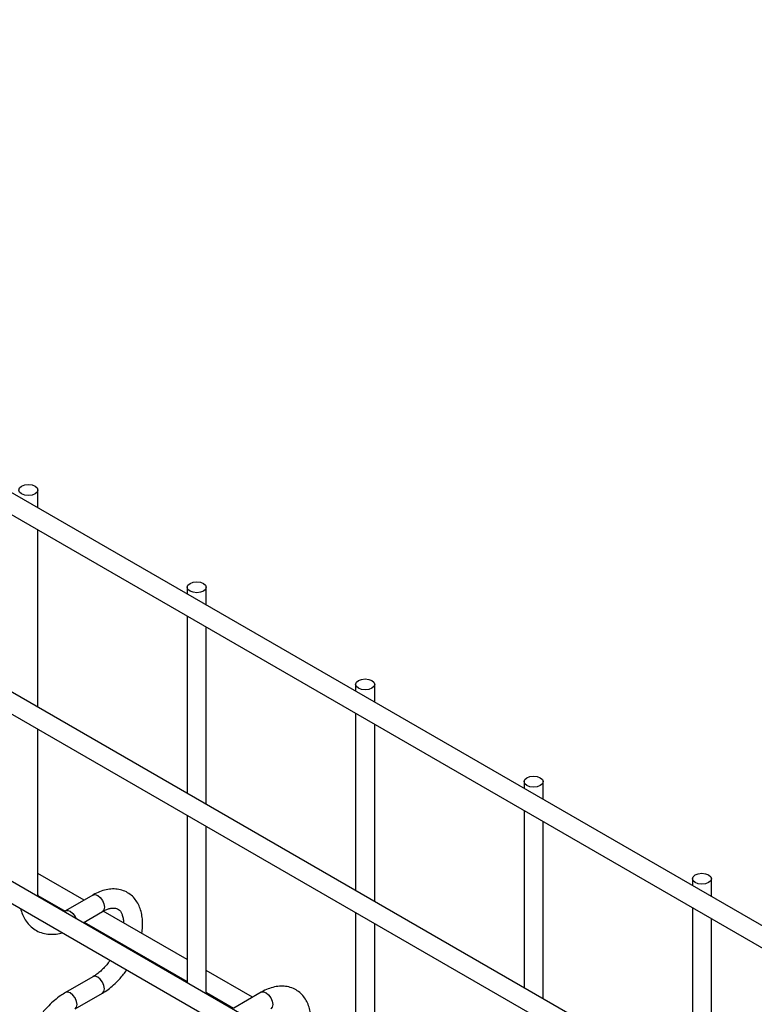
# Model space of a CAD drawing. Header units: inches. Extents: x 0.2 to 10.8, y 0.2 to 8.2.
# Tile 61 of 62: x 8.97 to 9.227, y 7.255 to 7.6. Entities that reach past the tile are written whole.
import ezdxf

# ---------------------------------------------------------------- set-up
doc = ezdxf.new("R2010")
doc.units = ezdxf.units.IN
doc.header["$MEASUREMENT"] = 0

msp = doc.modelspace()

# ---------------------------------------------------------------- linework, layer by layer
for p, q in [((10.03262, 6.81918), (8.67998, 7.60004)), ((8.67665, 7.59427), (10.02929, 6.81341)), ((10.03262, 6.74944), (8.67998, 7.5303)), ((8.67665, 7.52452), (10.02929, 6.74366)), ((8.67665, 7.45818), (10.02929, 6.67732)), ((8.97598, 7.42917), (8.97598, 7.43541)), ((9.96068, 6.72462), (8.74772, 7.42485)), ((8.97598, 7.35942), (8.97598, 7.42147)), ((9.02824, 7.40139), (9.02824, 7.399)), ((9.03491, 7.39515), (9.03491, 7.40139)), ((9.02824, 7.3913), (9.02824, 7.32925)), ((9.03491, 7.3254), (9.03491, 7.38745)), ((9.08717, 7.36737), (9.08717, 7.36498)), ((9.09383, 7.36113), (9.09383, 7.36737)), ((9.08717, 7.35728), (9.08717, 7.29523)), ((8.97598, 7.2937), (8.97598, 7.35172)), ((9.09383, 7.29139), (9.09383, 7.35343)), ((9.14609, 7.33336), (9.14609, 7.33096)), ((9.15276, 7.32712), (9.15276, 7.33336)), ((9.02824, 7.32155), (9.02824, 7.26291)), ((9.14609, 7.32327), (9.14609, 7.26122)), ((9.03491, 7.25969), (9.03491, 7.31771)), ((9.15276, 7.25737), (9.15276, 7.31942)), ((8.99218, 7.29188), (8.97598, 7.30123)), ((9.20502, 7.29934), (9.20502, 7.29695)), ((9.21168, 7.2931), (9.21168, 7.29934)), ((8.97598, 7.2937), (8.97584, 7.29316)), ((8.97602, 7.29305), (8.976, 7.29372)), ((8.97601, 7.29352), (8.98551, 7.28804)), ((8.99523, 7.29364), (8.98566, 7.28812)), ((9.20502, 7.28925), (9.20502, 7.2272)), ((8.99178, 7.28396), (8.99856, 7.28787)), ((9.02824, 7.27107), (8.99887, 7.28802)), ((9.08717, 7.28754), (9.08717, 7.22889)), ((8.99218, 7.28419), (9.02824, 7.26337)), ((9.09383, 7.22567), (9.09383, 7.28369)), ((9.21168, 7.22335), (9.21168, 7.2854)), ((9.00461, 7.27701), (9.00446, 7.27663)), ((9.01029, 7.27327), (9.01045, 7.27364)), ((8.99523, 7.26507), (8.98566, 7.25954)), ((9.05111, 7.25787), (9.03491, 7.26722)), ((8.98899, 7.25376), (8.99856, 7.25929)), ((9.03491, 7.25969), (9.03477, 7.25914)), ((9.03495, 7.25903), (9.03493, 7.2597)), ((9.03494, 7.2595), (9.04443, 7.25402)), ((9.05416, 7.25963), (9.04458, 7.2541))]:
    msp.add_line(p, q)
at = {"flags": 128}
for points in [[(8.97501, 7.43677), (8.97573, 7.43614), (8.97598, 7.43541), (8.97573, 7.43467), (8.97501, 7.43405), (8.97392, 7.43363), (8.97265, 7.43348), (8.97137, 7.43363), (8.97029, 7.43405), (8.96957, 7.43467), (8.96932, 7.43541), (8.96957, 7.43614), (8.97029, 7.43677), (8.97137, 7.43718), (8.97265, 7.43733), (8.97392, 7.43718), (8.97501, 7.43677)], [(9.03393, 7.40275), (9.03465, 7.40213), (9.03491, 7.40139), (9.03465, 7.40065), (9.03393, 7.40003), (9.03285, 7.39961), (9.03157, 7.39946), (9.0303, 7.39961), (9.02922, 7.40003), (9.0285, 7.40065), (9.02824, 7.40139), (9.0285, 7.40213), (9.02922, 7.40275), (9.0303, 7.40317), (9.03157, 7.40331), (9.03285, 7.40317), (9.03393, 7.40275)], [(9.09286, 7.36873), (9.09358, 7.36811), (9.09383, 7.36737), (9.09358, 7.36664), (9.09286, 7.36601), (9.09178, 7.36559), (9.0905, 7.36545), (9.08922, 7.36559), (9.08814, 7.36601), (9.08742, 7.36664), (9.08717, 7.36737), (9.08742, 7.36811), (9.08814, 7.36873), (9.08922, 7.36915), (9.0905, 7.3693), (9.09178, 7.36915), (9.09286, 7.36873)], [(9.15178, 7.33472), (9.15251, 7.33409), (9.15276, 7.33336), (9.15251, 7.33262), (9.15178, 7.33199), (9.1507, 7.33158), (9.14943, 7.33143), (9.14815, 7.33158), (9.14707, 7.33199), (9.14635, 7.33262), (9.14609, 7.33336), (9.14635, 7.33409), (9.14707, 7.33472), (9.14815, 7.33513), (9.14943, 7.33528), (9.1507, 7.33513), (9.15178, 7.33472)], [(9.21071, 7.3007), (9.21143, 7.30007), (9.21168, 7.29934), (9.21143, 7.2986), (9.21071, 7.29798), (9.20963, 7.29756), (9.20835, 7.29741), (9.20708, 7.29756), (9.20599, 7.29798), (9.20527, 7.2986), (9.20502, 7.29934), (9.20527, 7.30007), (9.20599, 7.3007), (9.20708, 7.30112), (9.20835, 7.30126), (9.20963, 7.30112), (9.21071, 7.3007)], [(8.99523, 7.29364), (8.99599, 7.29379), (8.9969, 7.29348)], [(8.9969, 7.29348), (8.9978, 7.29275), (8.99856, 7.29172), (8.99907, 7.29054), (8.99925, 7.2894), (8.99907, 7.28846), (8.99856, 7.28787), (8.99856, 7.28787)], [(8.98567, 7.28812), (8.98642, 7.28826), (8.98732, 7.28795), (8.98822, 7.28722), (8.98899, 7.28619), (8.98939, 7.28534)], [(8.99925, 7.26082), (8.99907, 7.26196), (8.99856, 7.26314), (8.9978, 7.26417), (8.9969, 7.2649), (8.99599, 7.26521), (8.99524, 7.26507)], [(8.98732, 7.25937), (8.98642, 7.25969), (8.98565, 7.25954), (8.98565, 7.25953)], [(8.98898, 7.25376), (8.98899, 7.25376), (8.9895, 7.25435), (8.98968, 7.25529), (8.9895, 7.25643), (8.98899, 7.25761), (8.98822, 7.25864), (8.98732, 7.25937)], [(8.99857, 7.25929), (8.99907, 7.25988), (8.99925, 7.26082)], [(9.05416, 7.25963), (9.05492, 7.25978), (9.05582, 7.25946)], [(9.05582, 7.25946), (9.05672, 7.25873), (9.05749, 7.2577), (9.058, 7.25652), (9.05818, 7.25538), (9.058, 7.25444), (9.05749, 7.25385), (9.05749, 7.25385)]]:
    msp.add_lwpolyline(points, dxfattribs=at)
for points, knots in [([(9.01234, 7.28025), (9.01234, 7.28025), (9.01249, 7.28102), (9.0126, 7.28253), (9.01262, 7.28475), (9.01235, 7.28691), (9.01181, 7.28895), (9.01096, 7.29084), (9.0098, 7.29253), (9.00829, 7.29396), (9.00644, 7.29505), (9.00434, 7.29569), (9.0021, 7.29584), (8.99985, 7.29556), (8.99759, 7.29483), (8.99604, 7.29416), (8.99527, 7.29366), (8.99523, 7.29363)], [0, 0, 0, 0, 0.0003665, 0.0696048, 0.1406115, 0.2129743, 0.2862365, 0.360081, 0.4344547, 0.5100112, 0.5884257, 0.6724964, 0.7513508, 0.8322486, 0.9140783, 0.9951952, 1, 1, 1, 1]), ([(8.9699, 7.28889), (8.9701, 7.28821), (8.97052, 7.2868), (8.97152, 7.28489), (8.97284, 7.28316), (8.97451, 7.28171), (8.97652, 7.28061), (8.97877, 7.27997), (8.98114, 7.27985), (8.98305, 7.28002), (8.98417, 7.28037), (8.98449, 7.28047)], [0, 0, 0, 0, 0.106995, 0.221, 0.33597, 0.453102, 0.574944, 0.705362, 0.826691, 0.950734, 1, 1, 1, 1]), ([(8.98566, 7.28813), (8.98556, 7.28807), (8.98537, 7.28794), (8.98518, 7.28786), (8.98509, 7.28782)], [0, 0, 0, 0, 0.490578, 1, 1, 1, 1]), ([(8.99856, 7.28785), (8.99886, 7.28802), (8.99959, 7.28844), (9.00068, 7.28885), (9.00179, 7.2891), (9.00274, 7.28913), (9.00355, 7.28897), (9.00421, 7.28864), (9.00481, 7.28806), (9.00534, 7.28717), (9.00571, 7.28598), (9.00592, 7.28489), (9.00591, 7.28414), (9.00591, 7.28396)], [0, 0, 0, 0, 0.059799, 0.147643, 0.236682, 0.328758, 0.428876, 0.549805, 0.669101, 0.771212, 0.870686, 0.96917, 1, 1, 1, 1]), ([(9.00127, 7.27078), (9.00105, 7.27049), (9.00048, 7.26972), (8.99948, 7.26855), (8.99825, 7.2673), (8.99696, 7.26621), (8.99593, 7.26546), (8.99537, 7.26516), (8.99524, 7.26509)], [0, 0, 0, 0, 0.117823, 0.3127, 0.511282, 0.719943, 0.932578, 1, 1, 1, 1]), ([(8.99856, 7.2593), (8.99923, 7.25971), (9.00057, 7.26054), (9.00252, 7.26216), (9.00424, 7.26386), (9.00566, 7.26554), (9.00656, 7.26667), (9.00698, 7.26732), (9.00705, 7.26744)], [0, 0, 0, 0, 0.2131334, 0.4302941, 0.6528785, 0.8153441, 0.9664309, 1, 1, 1, 1]), ([(9.07126, 7.24623), (9.07126, 7.24623), (9.07142, 7.247), (9.07152, 7.24851), (9.07155, 7.25074), (9.07128, 7.25289), (9.07074, 7.25494), (9.06989, 7.25683), (9.06872, 7.25851), (9.06722, 7.25994), (9.06536, 7.26103), (9.06326, 7.26167), (9.06103, 7.26183), (9.05878, 7.26155), (9.05652, 7.26082), (9.05496, 7.26015), (9.0542, 7.25964), (9.05416, 7.25962)], [0, 0, 0, 0, 0.0003665, 0.0696048, 0.1406115, 0.2129743, 0.2862365, 0.360081, 0.4344547, 0.5100112, 0.5884257, 0.6724964, 0.7513508, 0.8322486, 0.9140783, 0.9951952, 1, 1, 1, 1]), ([(8.98566, 7.2595), (8.98509, 7.25917), (8.98377, 7.2584), (8.9818, 7.25685), (8.9798, 7.25499), (8.97813, 7.25317), (8.97672, 7.25141), (8.97539, 7.24956), (8.97454, 7.24816), (8.97406, 7.24736)], [0, 0, 0, 0, 0.128323, 0.298784, 0.46066, 0.614698, 0.726124, 0.844989, 1, 1, 1, 1])]:
    msp.add_open_spline(points, degree=3, knots=knots)

doc.saveas('drawing.dxf')
